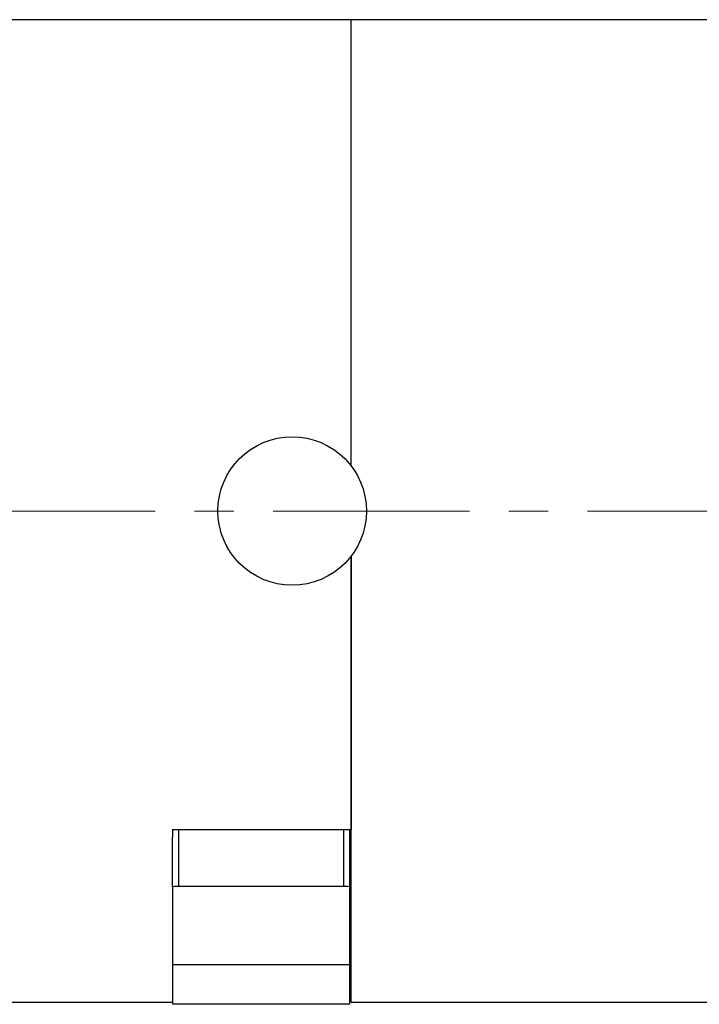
# Model space of a CAD drawing. Header units: inches. Extents: x 1.4 to 20.3, y 0.5 to 16.7.
# Tile 3 of 17: x 3.2 to 4.9, y 7.4 to 9.9. Entities that reach past the tile are written whole.
import ezdxf

# ---------------------------------------------------------------- set-up
doc = ezdxf.new("R2010")
doc.units = ezdxf.units.IN
doc.header["$MEASUREMENT"] = 0
doc.linetypes.add('CENTERX2', pattern=[0.8, 0.5, -0.1, 0.1, -0.1])

msp = doc.modelspace()

# ---------------------------------------------------------------- linework, layer by layer
at = {"color": 7, "linetype": 'Continuous', "lineweight": 25}
for p, q in [((4.0251, 9.9451), (3.0251, 9.9451)), ((5.9621, 9.9451), (4.0251, 9.9451)), ((4.0251, 8.81), (4.0251, 9.9451)), ((4.0251, 7.4451), (4.0251, 8.5801)), ((4.0251, 8.5801), (4.0251, 7.885)), ((3.5711, 7.885), (4.0251, 7.885)), ((3.5711, 7.885), (3.5711, 7.8655)), ((3.5861, 7.885), (3.5861, 7.7401)), ((4.0061, 7.7401), (4.0061, 7.885)), ((4.0211, 7.885), (4.0211, 7.7389)), ((3.5711, 7.7389), (3.5711, 7.8655)), ((3.5711, 7.7389), (3.5711, 7.5401)), ((4.0061, 7.7401), (3.5861, 7.7401)), ((4.0211, 7.7389), (4.0211, 7.5401)), ((4.0211, 7.5401), (3.5711, 7.5401)), ((3.5711, 7.5401), (3.5711, 7.4401)), ((4.0211, 7.5401), (4.0211, 7.4401)), ((3.0251, 7.4451), (3.5711, 7.4451)), ((4.0211, 7.4401), (3.5711, 7.4401)), ((4.0251, 7.4451), (5.9621, 7.4451))]:
    msp.add_line(p, q, dxfattribs=at)
at = {"color": 7, "linetype": 'CENTERX2', "lineweight": 18}
msp.add_line((1.4265, 8.6951), (6.9622, 8.6951), dxfattribs=at)
at = {"color": 7, "linetype": 'Continuous', "lineweight": 25}
msp.add_circle((3.8751, 8.6951), 0.189, dxfattribs=at)
for centre, start, end in [((3.5861, 7.6401), 90, 98.6269), ((4.0061, 7.6401), 81.3731, 90)]:
    msp.add_arc(centre, 0.1, start, end, dxfattribs=at)

doc.saveas('drawing.dxf')
